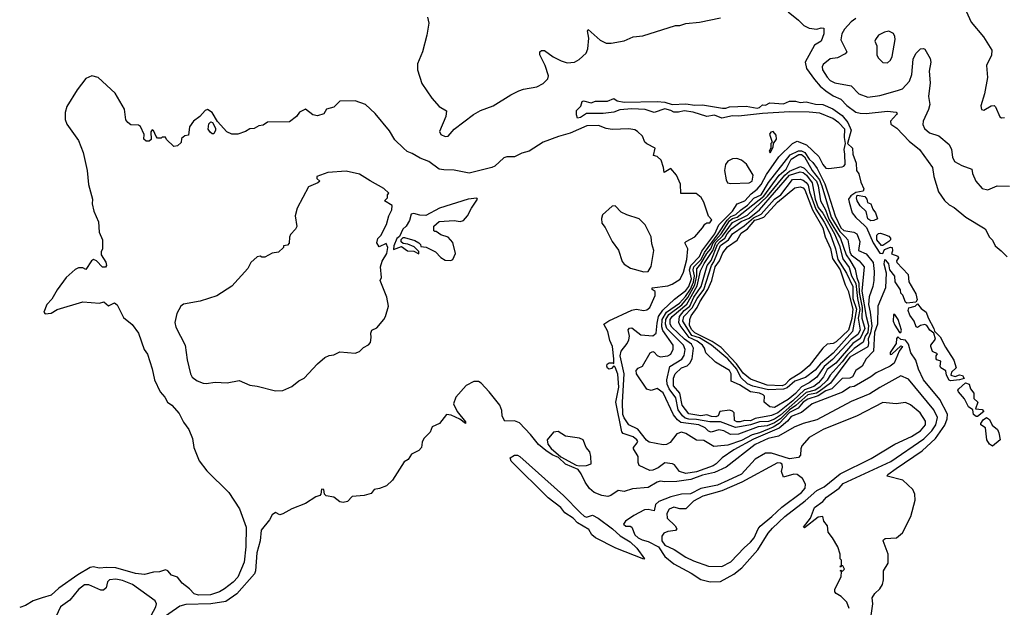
# Model space of a CAD drawing. Extents: x 1933546 to 2138868, y 524910 to 667279.
# Tile 213 of 256: x 2043925 to 2050473, y 582972 to 586878. Entities that reach past the tile are written whole.
import ezdxf

# ---------------------------------------------------------------- set-up
doc = ezdxf.new("R2010")
doc.units = 0

msp = doc.modelspace()

# ---------------------------------------------------------------- linework, layer by layer
at = {"layer": '0CON10XD'}
for points in [[(2050301.2, 587131.2), (2050304, 587095), (2050228.8, 587015), (2050213.8, 586975), (2050220, 586935), (2050252.2, 586862.2), (2050334.4, 586765), (2050390.6, 586675), (2050387.3, 586642.7), (2050353.1, 586575), (2050360, 586495), (2050342, 586385), (2050316.2, 586305), (2050320.7, 586280.7), (2050337.5, 586277.5), (2050385, 586306.2), (2050405, 586308.8), (2050415, 586300), (2050443.3, 586233.3), (2050455, 586225.6), (2050475, 586228.8)], [(2049035, 586931.4), (2049104.5, 586875), (2049138.8, 586838.8), (2049175, 586821.8), (2049225, 586816.4), (2049255, 586824.4), (2049272.3, 586822.3), (2049271.8, 586785), (2049254.3, 586735)], [(2046637.1, 586895), (2046644.7, 586855), (2046633.3, 586775), (2046604.6, 586664.6), (2046570.6, 586585), (2046570.2, 586545), (2046599.5, 586455), (2046665, 586357.1), (2046715, 586300.8), (2046762.7, 586272.7), (2046759.1, 586235), (2046715.8, 586135), (2046724.7, 586115), (2046755, 586102.1), (2046775.2, 586104.8), (2046815, 586150), (2046942.4, 586247.6), (2046990, 586275), (2047074.5, 586305.5), (2047190.2, 586379.8), (2047244.7, 586405.3), (2047275, 586416.8), (2047365, 586431.1), (2047406.2, 586455), (2047436.2, 586485), (2047442, 586505), (2047418.5, 586575), (2047382.9, 586645), (2047383.8, 586665), (2047395, 586673.3), (2047415, 586673.8), (2047472.4, 586632.4), (2047525, 586604.6), (2047565, 586591.8), (2047614.4, 586595.6), (2047645, 586614), (2047691.2, 586655), (2047704.2, 586685), (2047710, 586755), (2047700, 586805), (2047705, 586812.5), (2047785, 586741.8), (2047825, 586723.1), (2047858.3, 586721.7), (2047945, 586738.9), (2048005, 586764.2), (2048069.5, 586770.5), (2048285, 586840), (2048315, 586840), (2048355, 586853.2), (2048445, 586862.3), (2048585, 586890)], [(2049485, 586886.7), (2049455, 586864.7), (2049409.7, 586815), (2049392.9, 586785), (2049386.6, 586745), (2049424.4, 586665), (2049415, 586652.2), (2049364.2, 586625.8), (2049315, 586617.7), (2049268.8, 586581.2), (2049260.8, 586565), (2049263.3, 586545), (2049295, 586495.4), (2049315.5, 586475), (2049345, 586457.8), (2049455, 586438.2), (2049505, 586385.7), (2049565, 586363.1), (2049645, 586373.9), (2049763.1, 586406.9), (2049795, 586418.9), (2049841.1, 586468.9), (2049857.7, 586515), (2049866.5, 586615), (2049885, 586654), (2049915, 586684.2), (2049935, 586688), (2049945, 586683.3), (2049980.3, 586620.3), (2049984.2, 586595), (2049973, 586537), (2049978.6, 586458.6), (2049967.5, 586367.5), (2049978.1, 586315), (2049969.2, 586280.8), (2049932.2, 586205), (2049930.7, 586180.7), (2049941.4, 586155), (2049975, 586125.6), (2050037.2, 586107.2), (2050105, 586049.2), (2050120.4, 586015), (2050127.5, 585965), (2050142.5, 585935), (2050189.3, 585909.3), (2050255.7, 585885.7), (2050260, 585855), (2050282.5, 585805), (2050325, 585756.2), (2050362.3, 585747.7), (2050425, 585774.2), (2050507.5, 585772.5)], [(2049695, 586591.2), (2049715, 586608.8), (2049726.6, 586633.4), (2049747, 586747), (2049745.7, 586765.7), (2049735, 586787.5), (2049705, 586802.5), (2049675, 586795.7), (2049636.7, 586775), (2049615, 586747.5), (2049612, 586735), (2049624, 586705), (2049625.8, 586645), (2049634.4, 586624.4), (2049664.3, 586594.3), (2049695, 586591.2)], [(2049254.3, 586735), (2049209.7, 586710.2), (2049149.2, 586595), (2049157.8, 586555), (2049211, 586481), (2049247.5, 586437.5), (2049284.9, 586404.9), (2049335, 586372.6), (2049385, 586350.2), (2049425, 586307.7), (2049485, 586264.3), (2049515, 586256.1), (2049555, 586254.7), (2049695, 586269.7), (2049754.4, 586264.4), (2049759.4, 586255), (2049755, 586248), (2049716.7, 586205), (2049718.6, 586185), (2049757.4, 586157.4), (2049841, 586071), (2049907.8, 586015), (2049995, 585895.8), (2050002.9, 585835), (2050034.3, 585735), (2050075.5, 585675.5), (2050105, 585647.1), (2050139.1, 585629.1), (2050216.8, 585566.8), (2050345, 585488), (2050373.4, 585433.4), (2050395, 585413.3), (2050412, 585375), (2050452.7, 585342.7), (2050491.2, 585301.2)], [(2049585.2, 584504.8), (2049475, 584441.1), (2049444.3, 584435), (2049397.2, 584402.8), (2049195, 584325.2), (2049123.5, 584266.5), (2049055, 584239.8), (2049029.9, 584210.1), (2048975, 584162.6), (2048805, 584090.1), (2048675, 584018.8), (2048595.3, 583965), (2048557.2, 583925), (2048536.6, 583913.4), (2048425, 583873.4), (2048355, 583862.6), (2048312.4, 583875), (2048279, 583919), (2048265.4, 583925.4), (2048215, 583931.8), (2048169.9, 583900.1), (2048135, 583884.5), (2048115, 583882.2), (2048045, 583914.4), (2048037.7, 583935), (2048037.7, 583975), (2048005.8, 584025), (2048007.1, 584035), (2048031.1, 584065), (2048034.6, 584075), (2048030, 584085), (2048005.4, 584105), (2047938, 584128), (2047928.4, 584138.4), (2047889.6, 584335), (2047910.3, 584435), (2047903, 584523), (2047885, 584568.8), (2047875, 584577.5), (2047859.8, 584560.2), (2047845.2, 584554.8), (2047833.1, 584563.1), (2047829.5, 584575), (2047832.4, 584587.6), (2047845, 584597.1), (2047867.9, 584597.9), (2047875, 584592.5), (2047876.9, 584623.1), (2047867.1, 584705), (2047848.6, 584745), (2047835, 584805.7), (2047810, 584855), (2047842.6, 584877.4), (2047995, 584947.8), (2048025, 584954.3), (2048075, 584944.5), (2048095, 584949.4), (2048115, 584965.8), (2048151.4, 585045), (2048151.7, 585071.7), (2048130, 585085), (2048130, 585095), (2048235, 585110), (2048265, 585120.6), (2048316.6, 585153.4), (2048338.9, 585201.1), (2048361.9, 585285), (2048368.5, 585355), (2048348, 585395), (2048356.7, 585405), (2048415.3, 585434.7), (2048466.2, 585493.8), (2048480.2, 585519.8), (2048495, 585528.8), (2048515, 585528.8), (2048528.8, 585548.8), (2048505, 585572.5), (2048474, 585665), (2048456.7, 585696.7), (2048422.5, 585722.5), (2048322.5, 585722.5), (2048319.5, 585785), (2048293.1, 585845), (2048255, 585890), (2048211.7, 585861.7), (2048207, 585897), (2048190, 585945), (2048165, 585970), (2048140, 585975), (2048150, 586025), (2048095, 586052.5), (2048082.5, 586065), (2048066.7, 586105), (2048032.5, 586135), (2048015, 586146.4), (2047975, 586152.6), (2047865, 586149.2), (2047825, 586155.7), (2047775, 586176.1), (2047696.5, 586173.5), (2047585, 586124.1), (2047507.3, 586102.7), (2047405, 586063.2), (2047312.9, 586005), (2047265, 585991.7), (2047215, 585967.4), (2047165, 585966.1), (2047145, 585959.6), (2047085, 585905.4), (2047065.3, 585895), (2046915, 585857.8), (2046815, 585879.2), (2046745, 585879.3), (2046715, 585885.2), (2046645.1, 585935.1), (2046587.3, 585957.3), (2046535, 585990), (2046501.5, 586001.5), (2046476.4, 586025), (2046420.4, 586080.4), (2046385, 586139.2), (2046288, 586255), (2046225, 586315.7), (2046155, 586338.6), (2046054.2, 586335.8), (2046015, 586297.5), (2045965.5, 586284.5), (2045947.2, 586252.8), (2045905, 586240), (2045875, 586245.7), (2045825, 586283.8), (2045785, 586263.8), (2045766, 586235), (2045720, 586200), (2045573.4, 586196.6), (2045545, 586177.3), (2045515, 586173.2), (2045485, 586156), (2045455, 586152.1), (2045425.7, 586134.3), (2045375, 586117.1), (2045335, 586118.5), (2045303, 586133), (2045240.9, 586200.9), (2045205, 586261.4), (2045175, 586281.2), (2045157.5, 586275), (2045123.3, 586235), (2045080, 586205), (2045053.6, 586166.4), (2045048.3, 586111.7), (2045023, 586107), (2045001.7, 586088.3), (2044998.3, 586061.7), (2044975, 586040), (2044950, 586035), (2044901.7, 586081.7), (2044895, 586097.5), (2044873, 586097), (2044865, 586090), (2044841.7, 586091.7), (2044831.7, 586101.7), (2044815, 586142.5), (2044805, 586146.7), (2044797, 586133), (2044798.3, 586081.7), (2044785, 586070), (2044765, 586070), (2044750, 586085), (2044752.5, 586115), (2044729.3, 586169.3), (2044715, 586176.7), (2044665, 586180), (2044644.1, 586194.1), (2044631.7, 586211.7), (2044623, 586283), (2044560.8, 586390.8), (2044446.7, 586495), (2044405, 586504.2), (2044365, 586488), (2044307.8, 586412.2), (2044238, 586302), (2044228.3, 586261.7), (2044228, 586215), (2044239.2, 586185), (2044315.4, 586075.4), (2044346.4, 585995), (2044374.6, 585875), (2044382.9, 585782.9), (2044408.1, 585685), (2044406.9, 585655), (2044417.1, 585605), (2044448, 585535), (2044452.5, 585465), (2044476.7, 585415), (2044476.7, 585355), (2044467.5, 585335), (2044467.5, 585315), (2044497.1, 585267.1), (2044501.2, 585245), (2044495, 585232.5), (2044475, 585233.3), (2044435.8, 585275.8), (2044415, 585283.3), (2044403.3, 585275), (2044365, 585217.5), (2044345, 585230), (2044315, 585230), (2044295, 585217.5), (2044235, 585165.6), (2044175, 585083.3), (2044139, 585021), (2044105, 584984.4), (2044084.6, 584934.6), (2044095, 584922.9), (2044135, 584926.7), (2044175, 584952.1), (2044345, 585003.3), (2044455, 584994.3), (2044485, 585003.8), (2044515, 584976.2), (2044555, 584996.7), (2044572.7, 584982.7), (2044615, 584898), (2044672.2, 584852.2), (2044715.5, 584795), (2044753.6, 584685), (2044775.4, 584655), (2044806.9, 584556.9), (2044822.3, 584485), (2044858.2, 584405), (2044889.2, 584369.2), (2044908.6, 584335), (2044937.5, 584315), (2044985, 584260.6), (2045014.1, 584204.1), (2045049.6, 584155), (2045073.8, 584095), (2045082, 584035), (2045118.8, 583945), (2045169.9, 583879.9), (2045316.4, 583735), (2045386.9, 583626.9), (2045430, 583505), (2045429.7, 583375), (2045417.6, 583272.4), (2045375, 583173.5), (2045345, 583140), (2045286.9, 583095), (2045254.7, 583075.3), (2045193.8, 583055), (2045115, 583053.3), (2045085, 583061.5), (2045055, 583094.4), (2045005, 583132.5), (2044975, 583173.8), (2044935, 583186), (2044909.2, 583215), (2044895, 583221.5), (2044855, 583208.6), (2044815, 583206), (2044755, 583191.4), (2044695, 583197.1), (2044563.7, 583233.7), (2044505, 583237.6), (2044453.4, 583233.4), (2044415, 583242.2), (2044393.9, 583236.1), (2044311.7, 583188.3), (2044185, 583098.9), (2044135, 583052.9), (2044075, 583034.5), (2044015, 583015.8), (2043964, 582985), (2043925, 582971.6)], [(2048541.8, 584041.8), (2048475, 584082), (2048425, 584083), (2048355, 584127.7), (2048325, 584136.5), (2048295.3, 584125), (2048251.2, 584068.8), (2048226.2, 584053.8), (2048205, 584052.5), (2048110.3, 584070.3), (2048092.4, 584082.4), (2048036.5, 584156.5), (2047974.7, 584184.7), (2047945, 584231.2), (2047936.5, 584255), (2047932.8, 584335), (2047943.8, 584525), (2047918.6, 584645), (2047925.3, 584675), (2047964.8, 584725), (2047975, 584749.6), (2047981, 584775), (2047972.3, 584817.7), (2047981.2, 584828.8), (2047995, 584830), (2048055, 584784.5), (2048135, 584776.8), (2048157.6, 584795), (2048165, 584862), (2048173.8, 584905), (2048202, 584948), (2048280, 585020), (2048355, 585078.7), (2048375, 585104.9), (2048391.7, 585155), (2048379.6, 585215), (2048387, 585245), (2048445, 585304.1), (2048460.7, 585339.3), (2048547.1, 585455), (2048574.7, 585515.3), (2048664.4, 585605), (2048696.6, 585653.4), (2048748, 585675), (2048789.5, 585720.5), (2048828.8, 585751.2), (2048855, 585781.9), (2048891.7, 585848.3), (2048974.1, 585965.9), (2049063.8, 586056.2), (2049095, 586071), (2049156.5, 586046.5), (2049238.2, 585968.2), (2049265, 585916.8), (2049285, 585892.3), (2049305, 585889.6), (2049395, 585900.5), (2049406.3, 585903.7), (2049414.4, 585915), (2049413.2, 585985), (2049406.9, 586015), (2049417.5, 586055), (2049410.5, 586095), (2049411.7, 586151.7), (2049371.9, 586191.9), (2049331.7, 586221.7), (2049245, 586256.7), (2049175, 586264), (2049045, 586265.5), (2048865, 586254.4), (2048705, 586236.8), (2048665, 586239.5), (2048595, 586224.1), (2048545, 586244.3), (2048495, 586234.2), (2048403.6, 586263.6), (2048343.2, 586273.2), (2048305.3, 586264.7), (2048275, 586263.6), (2048255, 586275.7), (2048215, 586285.6), (2048145, 586261.9), (2048085, 586281.8), (2047995, 586285.5), (2047915, 586278.5), (2047875, 586263.6), (2047805, 586254.6), (2047695, 586255.6), (2047655, 586227.5), (2047635, 586224.4), (2047627.5, 586245), (2047627.5, 586275), (2047656.8, 586303.2), (2047666.4, 586333.6), (2047675, 586340), (2047725, 586325.7), (2047755, 586337.8), (2047833.1, 586336.9), (2047875, 586353.8), (2047898.2, 586338.2), (2047945, 586329.2), (2048165, 586334.3), (2048215, 586330.5), (2048265, 586315.5), (2048355, 586319.1), (2048415, 586310.5), (2048465, 586312.2), (2048599.7, 586289.7), (2048620.3, 586289.7), (2048645, 586300), (2048755, 586303.5), (2048828.8, 586291.2), (2048844.2, 586295.8), (2048865, 586313.3), (2048885, 586310), (2048913.4, 586326.6), (2049005, 586318.2), (2049045, 586336.7), (2049085, 586336.5), (2049115, 586328.5), (2049155, 586331.5), (2049217.6, 586317.6), (2049265, 586314.4), (2049331.4, 586285), (2049395, 586241.1), (2049432.9, 586195), (2049453.3, 586145), (2049430, 586055), (2049463.1, 586025), (2049466, 585985), (2049486.7, 585925), (2049490, 585875), (2049505, 585853.3), (2049517.7, 585797.7), (2049538.6, 585755), (2049535, 585737.5), (2049485, 585730), (2049453, 585707), (2049437.5, 585685), (2049440, 585665), (2049461.4, 585595), (2049484.6, 585564.6), (2049545, 585507.5), (2049556.9, 585496.9), (2049600.9, 585395), (2049645, 585325.7), (2049665, 585323.8), (2049675, 585350), (2049715, 585366), (2049726.2, 585365), (2049728.8, 585341.2), (2049723, 585323), (2049765, 585306.2), (2049768, 585295), (2049756.7, 585275), (2049758.8, 585265), (2049834, 585185), (2049837.8, 585135), (2049885, 585056.2), (2049893.6, 585016.4), (2049885, 585000), (2049825, 584993.3), (2049815, 585000), (2049798.3, 585048.3), (2049785, 585060), (2049781.7, 585081.7), (2049747.8, 585135), (2049744.2, 585174.2), (2049710.8, 585215), (2049705.5, 585255.5), (2049685, 585280), (2049675, 585282.5), (2049672.5, 585255), (2049687.7, 585195), (2049681.6, 585095), (2049631.1, 584975), (2049628.9, 584855), (2049610.3, 584799.7), (2049603.5, 584675), (2049554.1, 584625), (2049526.7, 584575), (2049484.5, 584545.5), (2049463.3, 584505), (2049445, 584496.4), (2049395, 584493.5), (2049325, 584424.4), (2049285, 584412.1), (2049235, 584377.5), (2049165, 584356.8), (2049134.8, 584335), (2049102.9, 584297.1), (2049045, 584266.3), (2048976.2, 584193.8), (2048935, 584169.8), (2048845, 584131.3), (2048795, 584119.3), (2048725, 584080.5), (2048635, 584051.2), (2048565, 584043.5), (2048541.8, 584041.8)], [(2045215, 586120), (2045205, 586120), (2045190.7, 586130.7), (2045178.3, 586151.7), (2045183.6, 586186.4), (2045195, 586200), (2045206.7, 586195), (2045226.4, 586156.4), (2045227, 586143), (2045215, 586120)], [(2048915, 585993.3), (2048935, 586030), (2048937.5, 586055), (2048958.6, 586085), (2048955, 586110), (2048935, 586134.2), (2048919.2, 586130.8), (2048911.7, 586118.3), (2048930, 586065), (2048920, 586055), (2048920, 586025), (2048910, 586005), (2048915, 585993.3)], [(2048650.9, 584120.9), (2048606.9, 584145), (2048575, 584152.9), (2048524, 584136), (2048505, 584142.5), (2048483.1, 584165), (2048441.5, 584185), (2048321.3, 584201.3), (2048299.1, 584219.1), (2048272.8, 584252.8), (2048205, 584397.3), (2048165, 584427.5), (2048125, 584412.5), (2048095, 584422.5), (2048026.7, 584525), (2048023.9, 584546.1), (2048037, 584563), (2048066.7, 584575), (2048116.7, 584665), (2048135, 584672), (2048145, 584668.8), (2048165, 584646), (2048185, 584637.5), (2048235, 584643.9), (2048255, 584655.8), (2048270.7, 584689.3), (2048269.8, 584715), (2048201.3, 584811.3), (2048195.9, 584835.9), (2048197.7, 584885), (2048226.3, 584933.7), (2048313.3, 584995), (2048352.2, 585037.8), (2048385, 585086.7), (2048405, 585132.9), (2048412.1, 585175), (2048403.4, 585215), (2048408.6, 585235), (2048456.7, 585283.3), (2048478.4, 585331.6), (2048570.7, 585455), (2048629.4, 585545), (2048655, 585570), (2048687.6, 585582.4), (2048717.9, 585612.1), (2048765, 585645.1), (2048808, 585692), (2048855.4, 585715), (2048903.5, 585796.5), (2049049.5, 585980.5), (2049105, 586007.5), (2049125, 586007.2), (2049146, 585996), (2049175, 585950.6), (2049199.5, 585929.5), (2049228.3, 585888.3), (2049278.4, 585788.4), (2049300.2, 585720.2), (2049348.2, 585575), (2049386.4, 585495), (2049405, 585476.8), (2049471.8, 585465), (2049491.4, 585455), (2049512.1, 585405), (2049502.4, 585345), (2049555, 585321.1), (2049600.5, 585265), (2049607.2, 585205), (2049604.8, 585145), (2049598.4, 585105), (2049573.7, 585036.3), (2049568.5, 584985), (2049580.9, 584935), (2049591.8, 584841.8), (2049583.5, 584796.5), (2049567.4, 584757.4), (2049570.6, 584725), (2049565.8, 584704.2), (2049445, 584635.8), (2049316.9, 584463.1), (2049242.3, 584407.7), (2049223.1, 584396.9), (2049165, 584383.9), (2049086.4, 584313.6), (2049045, 584285.4), (2048985, 584225.9), (2048945, 584198.4), (2048895, 584179.5), (2048835, 584172.3), (2048705, 584123.9), (2048650.9, 584120.9)], [(2048685, 584167.8), (2048584.3, 584204.3), (2048515, 584204.6), (2048425, 584220.4), (2048375, 584222.6), (2048350.7, 584230.7), (2048332.7, 584245), (2048303.1, 584285), (2048288.2, 584365), (2048243.9, 584423.9), (2048231.7, 584455), (2048228.9, 584485), (2048247.8, 584572.2), (2048328, 584622), (2048342.8, 584647.2), (2048350, 584685), (2048340.1, 584715), (2048229.5, 584825), (2048219.6, 584855), (2048222, 584885), (2048242.3, 584917.7), (2048327.3, 584982.7), (2048368.5, 585031.5), (2048415, 585115), (2048428.4, 585175), (2048428.7, 585221.3), (2048455, 585255), (2048494.4, 585325), (2048520.1, 585355), (2048537.4, 585395), (2048588.7, 585455), (2048645, 585540.3), (2048665, 585557.2), (2048695.6, 585565), (2048874.1, 585705), (2048976.1, 585845), (2049021.6, 585885), (2049055, 585950.4), (2049107.2, 585982.8), (2049125, 585982.5), (2049145, 585966.3), (2049194.6, 585875), (2049243.3, 585815), (2049260.2, 585775), (2049322.1, 585565), (2049379.4, 585469.4), (2049415.2, 585435), (2049432.8, 585415), (2049445.4, 585335), (2049454.1, 585315), (2049506.4, 585276.4), (2049540.3, 585235), (2049525.6, 585074.4), (2049553, 584905), (2049570.3, 584845), (2049565, 584799.2), (2049547.9, 584775), (2049534.2, 584735.8), (2049475, 584693.1), (2049429.1, 584650.9), (2049395, 584603.3), (2049314.3, 584515.7), (2049295, 584481.6), (2049245, 584436.3), (2049215, 584416.4), (2049155, 584399.2), (2048985, 584249.2), (2048945, 584222.1), (2048905, 584207.3), (2048845, 584204.7), (2048785, 584184.5), (2048725, 584173.7), (2048685, 584167.8)], [(2048655, 585788.8), (2048775, 585794.1), (2048795, 585805.8), (2048802.4, 585845), (2048758.8, 585918.8), (2048725, 585944.2), (2048695, 585954.7), (2048665, 585952.5), (2048633.1, 585936.9), (2048619, 585915), (2048612.2, 585875), (2048622.1, 585815), (2048631.8, 585795), (2048655, 585788.8)], [(2048695, 584204.9), (2048679.1, 584215), (2048677.1, 584265), (2048665, 584276.1), (2048645, 584282.1), (2048581.2, 584275), (2048570, 584245), (2048555, 584238.8), (2048525, 584240.6), (2048495, 584250.8), (2048453.8, 584246.2), (2048375, 584258), (2048331.5, 584315), (2048314.9, 584394.9), (2048272.1, 584445), (2048273.3, 584495), (2048284.4, 584525), (2048325, 584563.6), (2048363.3, 584576.7), (2048381.5, 584595), (2048396.4, 584623.6), (2048406, 584695), (2048392.3, 584722.3), (2048345.6, 584755.6), (2048261, 584835), (2048250.4, 584855), (2048249.8, 584885), (2048263.4, 584905), (2048361.6, 584988.4), (2048431.2, 585108.8), (2048451.4, 585208.6), (2048477.2, 585257.2), (2048535.3, 585344.7), (2048555, 585396.9), (2048599.6, 585440.4), (2048665, 585529.8), (2048765, 585579.7), (2048898.9, 585705), (2049013.5, 585845), (2049045, 585870.5), (2049117.8, 585902.2), (2049142.2, 585892.2), (2049222.9, 585805), (2049233.9, 585775), (2049251.3, 585675), (2049283.8, 585613.8), (2049305, 585553.4), (2049382.5, 585425), (2049421.7, 585315), (2049445, 585279.4), (2049480.2, 585220.2), (2049491.3, 585165), (2049506.3, 585126.3), (2049507.9, 585065), (2049528.5, 584965), (2049525.1, 584895.1), (2049545.8, 584825), (2049515, 584758.6), (2049465, 584726.8), (2049351.8, 584595), (2049295, 584554), (2049271.2, 584505), (2049237, 584465), (2049205, 584439.7), (2049143.1, 584416.9), (2049066.5, 584345), (2048966.8, 584265), (2048925, 584247.7), (2048815, 584228.4), (2048785, 584211.6), (2048745, 584213.6), (2048715, 584204.9), (2048695, 584204.9)], [(2045625, 584412), (2045675, 584413.8), (2045735, 584441.2), (2045781.7, 584478.3), (2045817.5, 584495), (2045905, 584591.2), (2045955, 584632.5), (2045983.6, 584646.4), (2046015, 584650), (2046055, 584670), (2046155, 584662.5), (2046185, 584672.5), (2046210.7, 584699.3), (2046245, 584717.5), (2046258.3, 584731.7), (2046263.3, 584765), (2046260, 584795), (2046267.5, 584815), (2046299.3, 584830.7), (2046347.5, 584885), (2046357.5, 584905), (2046377.5, 584975), (2046367.5, 585035), (2046322.5, 585145), (2046330, 585165), (2046323.3, 585235), (2046335, 585272.5), (2046367.5, 585325), (2046372.5, 585365), (2046361.7, 585391.7), (2046315, 585367.5), (2046300, 585395), (2046307.5, 585425), (2046326.1, 585443.9), (2046365, 585516.7), (2046380.8, 585575), (2046400, 585615), (2046402.5, 585642.5), (2046350, 585675), (2046370, 585695), (2046370, 585715), (2046380, 585725), (2046346.1, 585756.1), (2046255, 585806.7), (2046185, 585852.5), (2046095, 585872.5), (2045975, 585863.3), (2045900, 585835), (2045901.7, 585821.7), (2045920, 585805), (2045906.7, 585793.3), (2045845, 585767.5), (2045771.2, 585625), (2045756.7, 585575), (2045767, 585503), (2045760, 585485), (2045725, 585450), (2045718.3, 585431.7), (2045717, 585393), (2045705, 585380), (2045680, 585375), (2045680, 585365), (2045645, 585332.5), (2045605, 585327.5), (2045555, 585300), (2045535, 585300), (2045525, 585307.5), (2045505, 585302.5), (2045462.5, 585265), (2045442.5, 585225), (2045335, 585107.5), (2045235, 585043.3), (2045125, 585006.7), (2045015, 584986.7), (2044997.5, 584975), (2044970, 584925), (2044956.7, 584865), (2044964, 584835), (2045026, 584715), (2045038, 584618), (2045060, 584525), (2045071.7, 584501.7), (2045105, 584477.5), (2045145, 584463.3), (2045165, 584460), (2045225, 584468.8), (2045303.6, 584463.6), (2045385, 584480), (2045455, 584448), (2045505, 584443.3), (2045625, 584412)], [(2048945, 584301.2), (2048912.7, 584305), (2048875.6, 584335), (2048877.9, 584375), (2048870, 584385), (2048845.6, 584395.6), (2048785, 584404.6), (2048711.4, 584451.4), (2048656.3, 584475), (2048655.8, 584525), (2048645, 584546.7), (2048551.9, 584601.9), (2048487.3, 584665), (2048479.3, 584695), (2048466.1, 584715), (2048430.9, 584740.9), (2048376.6, 584765), (2048316.5, 584845), (2048307.7, 584865), (2048313.5, 584906.5), (2048343.5, 584945), (2048381.4, 584975), (2048408.7, 585035), (2048456, 585104), (2048497.4, 585245), (2048522.2, 585277.8), (2048566.3, 585385), (2048582.7, 585405), (2048614.6, 585425.4), (2048629.7, 585455), (2048660.2, 585489.8), (2048723.6, 585536.4), (2048775, 585559.1), (2048845, 585615), (2049045, 585844.8), (2049115, 585866.1), (2049135, 585861.8), (2049156.7, 585845), (2049196, 585795), (2049215.6, 585685), (2049235, 585631.1), (2049265, 585591.7), (2049343.3, 585455), (2049376.6, 585375), (2049398.9, 585288.9), (2049440.2, 585230.2), (2049457.5, 585175), (2049485.6, 585125), (2049495.4, 585025.4), (2049512.1, 584952.1), (2049499.9, 584895), (2049513.9, 584815), (2049498.1, 584785), (2049455, 584752.3), (2049330.8, 584619.2), (2049275, 584572.8), (2049225, 584501.4), (2049175.4, 584464.6), (2049123.1, 584436.9), (2049085, 584393.9), (2049035, 584352.7), (2048945, 584301.2)], [(2048905, 584417.8), (2048801.4, 584441.4), (2048765, 584458), (2048720.2, 584500.2), (2048695, 584555.5), (2048633.9, 584625), (2048525, 584714.4), (2048445, 584762.7), (2048395, 584780.2), (2048334.9, 584875), (2048341.3, 584905), (2048397.6, 584962.4), (2048429.2, 585025), (2048475.3, 585085), (2048526, 585244), (2048541.9, 585268.1), (2048585, 585377), (2048639.4, 585415), (2048665.9, 585455), (2048741.9, 585508.1), (2048805, 585562.4), (2048855, 585586), (2048943.7, 585685), (2048987, 585715), (2049065, 585815.8), (2049115, 585819.2), (2049135, 585812.7), (2049155, 585796.6), (2049167.6, 585777.6), (2049176.6, 585735), (2049218.3, 585618.3), (2049275, 585531.7), (2049314.1, 585455), (2049350.6, 585355), (2049366.2, 585285), (2049423.7, 585193.7), (2049465, 585104.7), (2049466.1, 585025), (2049489.4, 584955), (2049463.6, 584805), (2049335, 584661), (2049249.8, 584590.2), (2049215, 584549), (2049149.5, 584500.5), (2049079, 584475), (2049028.6, 584431.4), (2049005, 584422.2), (2048905, 584417.8)], [(2048995, 584444.4), (2048895, 584447.9), (2048785, 584487.8), (2048735, 584527.7), (2048691.3, 584591.3), (2048588.8, 584698.8), (2048529.5, 584739.5), (2048415, 584796.6), (2048395, 584815.9), (2048380, 584845), (2048381.6, 584885), (2048390.4, 584909.6), (2048431, 584965), (2048447.2, 585002.8), (2048500.1, 585085), (2048526.6, 585145), (2048549.2, 585235), (2048578.1, 585275), (2048601.6, 585328.4), (2048631.5, 585368.5), (2048696.2, 585413.8), (2048721.7, 585458.3), (2048765, 585488.4), (2048814.1, 585545), (2048837.2, 585552.8), (2048873.9, 585566.1), (2048965, 585664.5), (2049079.4, 585760.6), (2049115, 585768.1), (2049135, 585761.1), (2049147.2, 585747.2), (2049197.6, 585615), (2049265.2, 585495), (2049281.4, 585435), (2049317.3, 585357.3), (2049330.8, 585290.8), (2049381.1, 585215), (2049414.9, 585115), (2049435.1, 585075), (2049465.4, 584955), (2049458.6, 584891.4), (2049435.6, 584814.4), (2049355, 584736.7), (2049335, 584726.2), (2049295, 584720.8), (2049266.1, 584693.9), (2049175, 584578.3), (2049118.7, 584531.3), (2049045.1, 584485), (2049016, 584454), (2048995, 584444.4)], [(2046793, 585277), (2046805, 585283.3), (2046823.3, 585325), (2046805, 585397.5), (2046775, 585433.3), (2046725, 585447.5), (2046695, 585470), (2046685, 585470), (2046680, 585475), (2046680, 585505), (2046713.9, 585536.1), (2046815, 585542.5), (2046855, 585537.1), (2046876.6, 585543.4), (2046903.8, 585575), (2046928.8, 585625), (2046970, 585685), (2046965, 585692.5), (2046907.5, 585685), (2046716.7, 585625), (2046625, 585577.5), (2046585, 585580), (2046545, 585590.6), (2046529.2, 585585), (2046517.1, 585542.9), (2046494, 585505), (2046472.9, 585485), (2046451.7, 585438.3), (2046433.8, 585425), (2046412.5, 585375), (2046411.7, 585351.7), (2046465, 585370), (2046505, 585342.5), (2046545, 585340), (2046578.3, 585321.7), (2046578.3, 585338.3), (2046548.3, 585368.3), (2046507, 585387), (2046475, 585390), (2046461.7, 585401.7), (2046461.7, 585418.3), (2046475, 585430), (2046485, 585430), (2046551.7, 585411.7), (2046580, 585395), (2046590, 585385), (2046591.7, 585371.7), (2046627, 585367), (2046690, 585335), (2046725, 585297.5), (2046755, 585280), (2046793, 585277)], [(2049585, 585541.4), (2049564.6, 585554.6), (2049553.6, 585603.6), (2049515, 585640), (2049493.1, 585675), (2049488.8, 585695), (2049495, 585712.5), (2049545, 585702.5), (2049558.6, 585685), (2049563.8, 585663.8), (2049585, 585653.3), (2049598.7, 585618.7), (2049616.9, 585595), (2049630, 585555), (2049605, 585544.4), (2049585, 585541.4)], [(2048075, 585202.2), (2048105, 585204), (2048125, 585237.5), (2048142.2, 585345), (2048128.4, 585388.4), (2048123.3, 585435), (2048085.2, 585515), (2048045, 585554.4), (2047961.5, 585581.5), (2047925, 585600), (2047885, 585640), (2047865, 585639.4), (2047799.6, 585580.4), (2047793, 585557), (2047795.4, 585525), (2047817.7, 585497.7), (2047865, 585402.9), (2047907.4, 585347.4), (2047931.7, 585271.7), (2047945, 585254.4), (2047987.2, 585227.2), (2048075, 585202.2)], [(2049665, 585377.5), (2049655, 585377.5), (2049624.4, 585415), (2049624.2, 585445), (2049635, 585456.2), (2049648.3, 585458.3), (2049675, 585450), (2049705, 585438.6), (2049716.6, 585426.6), (2049715.7, 585415), (2049705.5, 585404.5), (2049665, 585377.5)], [(2050115, 584476.7), (2050105, 584483.3), (2050088.8, 584515), (2050084, 584544), (2050051.4, 584565), (2050045.7, 584575), (2050049.5, 584609.5), (2050025, 584616.7), (2050018.8, 584625), (2050020, 584645), (2050028.3, 584658.3), (2049995, 584673.8), (2049983.8, 584705), (2049983.3, 584715), (2050014.2, 584755), (2050004.1, 584794.1), (2049976.7, 584815), (2049956.7, 584845), (2049945, 584851.2), (2049915, 584845.8), (2049895, 584832), (2049887.3, 584837.3), (2049873.8, 584873.8), (2049844.6, 584915), (2049833.8, 584945), (2049837.7, 584962.3), (2049880, 584975), (2049895, 584990), (2049918.9, 584958.9), (2049952.2, 584935), (2049965.5, 584895.5), (2050005, 584826.2), (2050008.8, 584808.8), (2050045, 584770), (2050080.6, 584700.6), (2050136.2, 584615), (2050152.5, 584565), (2050122.5, 584535), (2050117.5, 584515), (2050145, 584506.2), (2050175, 584518), (2050195, 584513.8), (2050205, 584493.3), (2050175, 584484.3), (2050115, 584476.7)], [(2049785, 584800), (2049788.8, 584815), (2049766.2, 584885), (2049745, 584919.2), (2049735, 584918.8), (2049734.3, 584875), (2049745, 584847.5), (2049775, 584800), (2049785, 584800)], [(2049573.5, 582825), (2049597.7, 582995), (2049594, 583035), (2049610.8, 583065), (2049644, 583096), (2049662.5, 583125), (2049669.5, 583155), (2049669.2, 583215), (2049699.4, 583265), (2049700, 583325), (2049666.2, 583415), (2049668.3, 583421.7), (2049680.6, 583429.4), (2049755, 583434.4), (2049795, 583467.1), (2049852, 583575), (2049880, 583685), (2049878, 583725), (2049863.8, 583755), (2049797.4, 583817.4), (2049694, 583845), (2049697.1, 583855), (2049754.2, 583895.8), (2049927.5, 584012.5), (2050014.7, 584095.3), (2050076.8, 584183.2), (2050092.7, 584225), (2050095.2, 584255.2), (2050043.6, 584353.6), (2049934.8, 584485), (2049902.2, 584555), (2049883.3, 584615), (2049850.3, 584665), (2049835, 584721.2), (2049815, 584747.5), (2049785, 584752.5), (2049765, 584770), (2049755, 584760), (2049753.8, 584725), (2049714.5, 584665.5), (2049712.5, 584652.5), (2049725, 584654.2), (2049785, 584710), (2049796.4, 584706.4), (2049774, 584676), (2049739.5, 584595), (2049714.2, 584575), (2049620.1, 584529.9), (2049585.2, 584504.8)], [(2049440, 582965), (2049425, 583007.5), (2049386.7, 583045), (2049354.1, 583064.1), (2049346.7, 583075), (2049346.4, 583093.6), (2049387.5, 583175), (2049390, 583210), (2049380, 583215), (2049385, 583220), (2049395, 583210), (2049410, 583225), (2049398.3, 583248.3), (2049390, 583250), (2049385, 583240), (2049380, 583245), (2049390, 583250), (2049390, 583285), (2049380, 583295), (2049380, 583325), (2049366, 583375), (2049331.2, 583435), (2049302, 583472), (2049296.2, 583515), (2049273.3, 583545), (2049266.1, 583576.1), (2049235, 583572.5), (2049145, 583501.2), (2049137.5, 583505), (2049182.9, 583565), (2049211.5, 583635), (2049265, 583675.5), (2049290, 583705), (2049375, 583764), (2049402.1, 583795), (2049718.6, 583941.4), (2049937.1, 584092.9), (2049991, 584145), (2050018.2, 584185), (2050027.3, 584235), (2050005, 584284.1), (2049835, 584489.1), (2049785, 584510.9), (2049645, 584434.1), (2049577.7, 584392.3), (2049455, 584340.6), (2049225, 584217.8), (2049136.1, 584193.9), (2049075, 584170.3), (2048970.5, 584109.5), (2048903.2, 584095), (2048815, 584053.9), (2048622.6, 583905), (2048545, 583868.1), (2048465, 583851.8), (2048388.5, 583821.5), (2048295, 583809.3), (2048216, 583806), (2048185, 583810.8), (2048165, 583804.6), (2048105, 583769.8), (2048000.9, 583759.1), (2047945, 583741.4), (2047905, 583748.1), (2047855, 583715.6), (2047835, 583709.5), (2047796.2, 583715), (2047745.5, 583735), (2047715, 583762.8), (2047685, 583803.1), (2047659.4, 583859.4), (2047638.3, 583888.3), (2047555, 583923.3), (2047508.3, 583968.3), (2047465, 583986.4), (2047424.1, 584015), (2047375.5, 584055), (2047322.1, 584122.1), (2047247.6, 584197.6), (2047215, 584211.8), (2047150.7, 584210.7), (2047133, 584243), (2047131.7, 584281.7), (2047117.5, 584315), (2047047.5, 584405), (2046993, 584463), (2046975, 584472.5), (2046945, 584472.5), (2046895, 584447.5), (2046825, 584370), (2046810.6, 584325), (2046833.3, 584273.3), (2046888.8, 584205), (2046890, 584195), (2046852.4, 584222.4), (2046795, 584250), (2046763.3, 584255), (2046716.8, 584193.2), (2046667.5, 584172.5), (2046654.1, 584135.9), (2046612.5, 584095), (2046600.7, 584069.3), (2046596.1, 584033.9), (2046580, 584015), (2046530.7, 583989.3), (2046507.5, 583955), (2046480.7, 583939.3), (2046403.6, 583816.4), (2046365, 583780), (2046318.8, 583761.2), (2046282.5, 583755), (2046262, 583728), (2046215, 583716.2), (2046135, 583708), (2046105, 583676.2), (2046075, 583668), (2046054.4, 583674.4), (2046015, 583703.8), (2045962.5, 583712.5), (2045952.5, 583725), (2045946.7, 583755), (2045933, 583757), (2045927.5, 583725), (2045920, 583715), (2045893.9, 583706.1), (2045825, 583663.3), (2045734.1, 583625.9), (2045675, 583593.3), (2045655, 583587.5), (2045625, 583602.5), (2045605, 583586.7), (2045587.1, 583552.9)], [(2050295, 584240), (2050285, 584240), (2050267.5, 584255), (2050262.5, 584285), (2050235, 584304.3), (2050208.5, 584358.5), (2050167.1, 584405), (2050164.4, 584415), (2050170, 584425), (2050215, 584464), (2050238.1, 584455), (2050247.5, 584425), (2050270, 584395), (2050269.3, 584359.3), (2050296.2, 584335), (2050281.7, 584291.7), (2050325, 584286.7), (2050337.5, 584275), (2050295, 584240)], [(2048517.4, 583142.6), (2048585, 583144.7), (2048675, 583193.3), (2048726.3, 583235), (2048834.6, 583355.4), (2048903.1, 583465), (2048931.5, 583498.5), (2049013.5, 583576.5), (2049149.2, 583680.8), (2049225, 583748.6), (2049275, 583772.6), (2049381.1, 583858.9), (2049588, 583962), (2049745, 584057.5), (2049855, 584107), (2049915, 584146.1), (2049947.9, 584185), (2049949.2, 584209.2), (2049912.7, 584265), (2049848.7, 584318.7), (2049815, 584333.3), (2049754.6, 584324.6), (2049665, 584333.6), (2049495, 584245.8), (2049268.1, 584155), (2049175, 584101.8), (2049126.9, 584045), (2049119.4, 584025), (2049116.4, 583983.6), (2049105, 583967.5), (2049045, 583958.4), (2048924.1, 583995.9), (2048884, 583996), (2048815, 583958), (2048725, 583857.1), (2048634.1, 583815.9), (2048564.5, 583785), (2048455, 583762.9), (2048385, 583726.9), (2048325, 583725.5), (2048255, 583706.7), (2048174.3, 583675), (2048152.2, 583655), (2048145, 583612.9), (2048105, 583622.2), (2048080.4, 583619.6), (2048007.9, 583582.1), (2047953.3, 583545), (2047940.8, 583525), (2047955, 583511.1), (2047985, 583511.1), (2047994.7, 583504.7), (2048015.8, 583455), (2048037.4, 583435), (2048065, 583419.8), (2048105, 583410.7), (2048173.2, 583375), (2048215, 583310.3), (2048275, 583261.2), (2048389.9, 583199.9), (2048455, 583157.5), (2048517.4, 583142.6)], [(2050395, 584043.3), (2050375, 584057.1), (2050355.6, 584085), (2050346.7, 584165), (2050317.5, 584185), (2050317.5, 584195), (2050332, 584218), (2050355, 584233.8), (2050375, 584221.2), (2050392.8, 584182.8), (2050426.9, 584155), (2050437.1, 584132.9), (2050444, 584085), (2050395, 584043.3)], [(2047645, 583912), (2047695, 583914.2), (2047725.7, 583925), (2047723.9, 583975), (2047716.1, 584005), (2047691.9, 584035), (2047672.3, 584085), (2047647.7, 584097.7), (2047555, 584110.3), (2047505, 584140.7), (2047474, 584136), (2047433.5, 584085), (2047437.7, 584057.7), (2047459.1, 584029.1), (2047523, 583973), (2047625, 583917.5), (2047645, 583912)], [(2048075, 583292.5), (2047890, 583365), (2047754.4, 583434.4), (2047730, 583455), (2047708.8, 583488.8), (2047634.3, 583534.3), (2047605.8, 583565.8), (2047551.2, 583601.2), (2047522.5, 583635), (2047440, 583700), (2047193.4, 583943.4), (2047187.5, 583965), (2047215.6, 583984.4), (2047235, 583984.5), (2047251.1, 583975), (2047541.9, 583715), (2047655, 583600), (2047677.8, 583577.8), (2047695, 583572), (2047735, 583584.2), (2047772.5, 583565), (2047867.1, 583495), (2047917.4, 583447.4), (2047985, 583408), (2048030, 583365), (2048080, 583295), (2048075, 583292.5)], [(2048595, 583244.7), (2048653.8, 583275), (2048741.8, 583368.2), (2048785, 583404.7), (2048808.7, 583435), (2048834.7, 583495), (2048848.2, 583511.8), (2048927.4, 583575), (2048992.3, 583637.7), (2049124.8, 583735), (2049149.2, 583765), (2049150.9, 583790.9), (2049129.6, 583829.6), (2049095.2, 583855.2), (2049072.5, 583857.5), (2049005, 583836.7), (2048991.4, 583875), (2048998.2, 583905), (2048995, 583922.9), (2048985, 583930.3), (2048965, 583932.2), (2048726.8, 583803.2), (2048595, 583746.5), (2048468, 583712), (2048405, 583677), (2048355, 583627.4), (2048315, 583626.7), (2048275, 583639.1), (2048244.7, 583625), (2048229.2, 583595), (2048231.6, 583565), (2048283.7, 583515), (2048295.7, 583494.3), (2048286.4, 583483.6), (2048235, 583476.7), (2048208.4, 583465), (2048194.8, 583445), (2048194.6, 583415), (2048215, 583384.6), (2048277.2, 583357.2), (2048353.8, 583305), (2048405, 583281.7), (2048505, 583245.6), (2048595, 583244.7)], [(2045587.1, 583552.9), (2045530, 583485), (2045523.4, 583415), (2045502.4, 583335), (2045492.5, 583215), (2045486, 583195), (2045368, 583062), (2045295, 583009.9), (2045195, 582994.6), (2045029, 582991), (2044989.7, 582980.3), (2044866.6, 582893.4)], [(2044770, 582865), (2044830.5, 582975), (2044834.2, 582995), (2044826.9, 583015), (2044675, 583123.2), (2044609.7, 583150.3), (2044565, 583158.8), (2044522.5, 583155), (2044508.8, 583141.2), (2044499.2, 583100.8), (2044483.3, 583086.7), (2044465, 583087.3), (2044385, 583121.2), (2044355, 583121.8), (2044315, 583091.6), (2044259.1, 583020.9), (2044196.2, 582975), (2044147.6, 582872.4)]]:
    msp.add_lwpolyline(points, dxfattribs=at)

doc.saveas('drawing.dxf')
